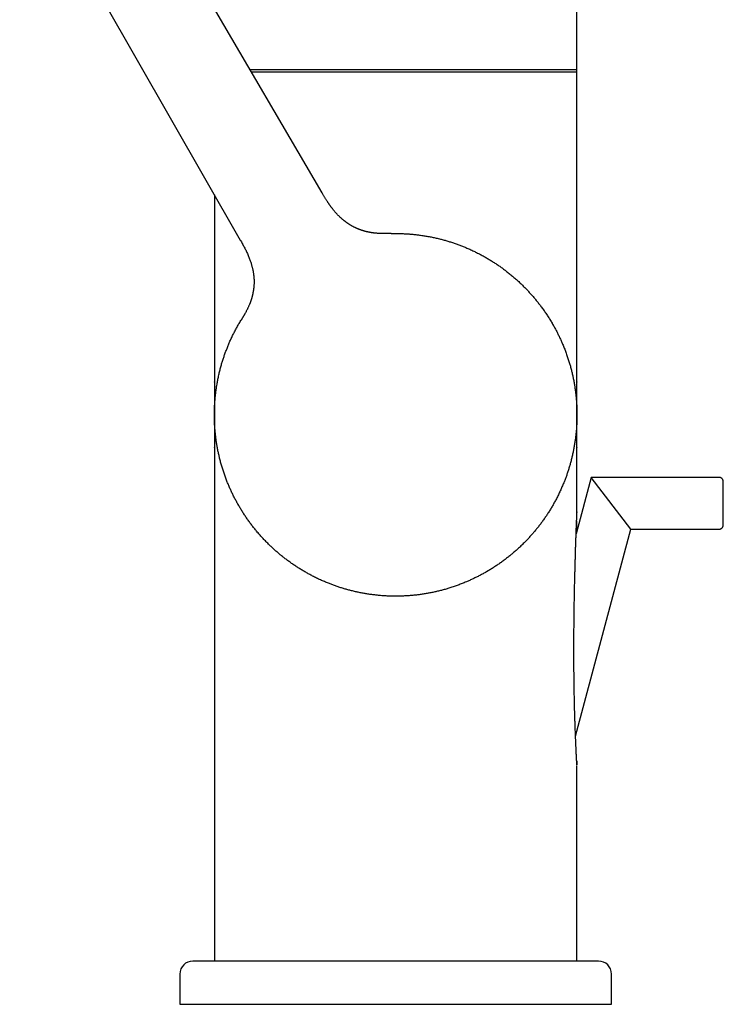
# Model space of a CAD drawing. Header units: millimetres. Extents: x 8 to 690, y 12 to 649.
# Tile 1 of 19: x 142 to 223, y 410 to 524. Entities that reach past the tile are written whole.
import ezdxf

# ---------------------------------------------------------------- set-up
doc = ezdxf.new("R2010")
doc.units = ezdxf.units.MM

msp = doc.modelspace()

# ---------------------------------------------------------------- linework, layer by layer
at = {"color": 7, "linetype": 'Continuous', "lineweight": 30}
for p, q in [((177, 503.62), (151.02, 548.08)), ((141.97, 542.86), (167.53, 498.15)), ((206.53, 517.88), (206.53, 523.67)), ((185.53, 517.88), (168.67, 517.88)), ((168.81, 517.63), (206.53, 517.63)), ((206.53, 517.88), (185.53, 517.88)), ((206.53, 481.73), (206.53, 517.88)), ((164.53, 503.41), (164.53, 481.73)), ((185, 498.92), (185.02, 498.92)), ((185, 498.92), (185.16, 498.92)), ((185.05, 498.92), (185.17, 498.92)), ((185.17, 498.92), (185.42, 498.92)), ((167.52, 488.73), (167.59, 488.85)), ((167.52, 488.73), (167.59, 488.85)), ((164.53, 481.71), (164.53, 481.73)), ((206.53, 481.73), (206.53, 481.69)), ((164.52, 477.93), (164.52, 477.93)), ((164.53, 477.92), (164.53, 478.01)), ((164.53, 477.73), (164.53, 477.92)), ((206.53, 477.92), (206.53, 477.92)), ((164.53, 474.12), (164.53, 474.15)), ((164.53, 474.12), (164.53, 414.68)), ((206.53, 474.14), (206.53, 474.12)), ((206.53, 466.67), (206.53, 474.12)), ((208.18, 470.68), (206.43, 464.15)), ((222.98, 470.68), (208.18, 470.68)), ((212.78, 464.68), (208.18, 470.68)), ((223.48, 470.18), (223.48, 470.19)), ((202.22, 465.19), (202.22, 465.18)), ((206.36, 440.71), (212.78, 464.68)), ((212.78, 464.68), (222.98, 464.68)), ((206.53, 414.68), (206.53, 437.32)), ((206.53, 437.31), (206.52, 437.32)), ((209.03, 414.68), (162.03, 414.68)), ((160.53, 413.18), (160.53, 409.68)), ((210.53, 409.68), (210.53, 413.18)), ((160.53, 409.68), (210.53, 409.68))]:
    msp.add_line(p, q, dxfattribs=at)
at = {"color": 7, "linetype": 'Continuous', "lineweight": 30, "flags": 128}
for points in [[(203.63, 488.57), (203.71, 488.42), (203.77, 488.32)], [(167.41, 467.3), (167.34, 467.43), (167.27, 467.55)], [(196.17, 459.82), (196.03, 459.74), (195.91, 459.67)], [(185.57, 456.93), (185.53, 456.93), (185.32, 456.93)]]:
    msp.add_lwpolyline(points, dxfattribs=at)
at = {"color": 7, "linetype": 'Continuous', "lineweight": 30}
for centre, radius, start, end in [((182.53, 523.67), 24, 0, 8.8089), ((162.03, 413.18), 1.5, 90, 180), ((209.03, 413.18), 1.5, 0, 90)]:
    msp.add_arc(centre, radius, start, end, dxfattribs=at)
for points, knots in [([(185, 498.92), (185, 498.92), (185, 498.92), (184.99, 498.92), (184.99, 498.92), (184.98, 498.92), (184.97, 498.92), (184.97, 498.92), (184.96, 498.92), (184.96, 498.92), (184.95, 498.92), (184.94, 498.92), (184.94, 498.92), (184.93, 498.92), (184.93, 498.92), (184.92, 498.92), (184.91, 498.92), (184.91, 498.92), (184.9, 498.92), (184.89, 498.92), (184.89, 498.92), (184.88, 498.92), (184.87, 498.92), (184.87, 498.92), (184.86, 498.92), (184.85, 498.92), (184.84, 498.91), (184.82, 498.91), (184.8, 498.91), (184.77, 498.91), (184.74, 498.91), (184.7, 498.91), (184.66, 498.91), (184.61, 498.91), (184.55, 498.91), (184.5, 498.91), (184.45, 498.91), (184.41, 498.91), (184.36, 498.91), (184.32, 498.91), (184.29, 498.91), (184.26, 498.91), (184.23, 498.91), (184.2, 498.91), (184.15, 498.91), (184.09, 498.91), (184.01, 498.91), (183.93, 498.91), (183.86, 498.91), (183.78, 498.91), (183.71, 498.92), (183.63, 498.92), (183.55, 498.93), (183.46, 498.93), (183.36, 498.94), (183.26, 498.95), (183.15, 498.96), (183.04, 498.97), (182.94, 498.98), (182.84, 499), (182.73, 499.01), (182.64, 499.03), (182.56, 499.04), (182.5, 499.06), (182.44, 499.07), (182.41, 499.07), (182.38, 499.08), (182.36, 499.08), (182.32, 499.09), (182.29, 499.1), (182.24, 499.11), (182.18, 499.12), (182.12, 499.14), (182.04, 499.16), (181.94, 499.18), (181.85, 499.21), (181.76, 499.24), (181.69, 499.26), (181.62, 499.28), (181.55, 499.3), (181.5, 499.32), (181.45, 499.34), (181.39, 499.36), (181.35, 499.38), (181.3, 499.39), (181.26, 499.41), (181.22, 499.43), (181.17, 499.45), (181.13, 499.46), (181.08, 499.48), (181.02, 499.51), (180.95, 499.54), (180.86, 499.58), (180.78, 499.62), (180.68, 499.67), (180.59, 499.72), (180.5, 499.77), (180.4, 499.82), (180.31, 499.88), (180.22, 499.93), (180.14, 499.98), (180.05, 500.04), (179.97, 500.09), (179.9, 500.14), (179.83, 500.19), (179.78, 500.23), (179.74, 500.26), (179.7, 500.29), (179.67, 500.31), (179.65, 500.33), (179.62, 500.35), (179.6, 500.37), (179.57, 500.39), (179.53, 500.42), (179.5, 500.45), (179.45, 500.49), (179.39, 500.53), (179.33, 500.59), (179.27, 500.64), (179.18, 500.72), (179.07, 500.82), (178.94, 500.95), (178.8, 501.09), (178.66, 501.24), (178.54, 501.37), (178.44, 501.49), (178.36, 501.59), (178.29, 501.68), (178.22, 501.76), (178.16, 501.84), (178.11, 501.91), (178.06, 501.97), (178.03, 502.02), (178, 502.06), (177.97, 502.11), (177.94, 502.15), (177.91, 502.19), (177.87, 502.24), (177.83, 502.29), (177.79, 502.36), (177.74, 502.44), (177.68, 502.52), (177.62, 502.61), (177.55, 502.72), (177.48, 502.83), (177.41, 502.95), (177.33, 503.07), (177.25, 503.2), (177.17, 503.34), (177.09, 503.48), (177.03, 503.58), (177, 503.62)], [0, 0, 0, 0, 0.0184681, 0.0361476, 0.0530382, 0.0691399, 0.0844525, 0.098976, 0.1127103, 0.1246069, 0.1358407, 0.1464116, 0.1563199, 0.1655658, 0.1741495, 0.1831002, 0.1911966, 0.1984392, 0.2048287, 0.2103658, 0.2150516, 0.2188877, 0.221877, 0.224025, 0.2254127, 0.2269166, 0.2288032, 0.2319421, 0.2357732, 0.2402802, 0.2451969, 0.2504285, 0.2577545, 0.2656169, 0.2740128, 0.2807806, 0.2878544, 0.2947171, 0.3007963, 0.3061001, 0.3097308, 0.3128971, 0.3157008, 0.3188118, 0.3223676, 0.3289253, 0.3358073, 0.3426417, 0.3494252, 0.3561552, 0.3628288, 0.3694439, 0.3759981, 0.3841755, 0.3924951, 0.4010194, 0.4097674, 0.4187593, 0.4261003, 0.4336199, 0.4413297, 0.449173, 0.4546708, 0.4593063, 0.4630805, 0.4659943, 0.4674248, 0.4691987, 0.4713875, 0.4742126, 0.4777073, 0.4818728, 0.4867111, 0.4922243, 0.4997868, 0.506784, 0.5132415, 0.5191877, 0.5246546, 0.5296797, 0.5343281, 0.538644, 0.5426433, 0.5463462, 0.5497789, 0.5529752, 0.5563516, 0.5595913, 0.5630681, 0.5668826, 0.5710524, 0.5770733, 0.5837542, 0.5911165, 0.59828, 0.6060107, 0.6141126, 0.6220534, 0.6298027, 0.6373586, 0.6448509, 0.6521385, 0.6592195, 0.6660923, 0.6726419, 0.6771565, 0.6810577, 0.6843459, 0.6870217, 0.6891527, 0.6913043, 0.6936177, 0.6964141, 0.6996983, 0.703469, 0.7077245, 0.7133594, 0.7195618, 0.7259295, 0.7324174, 0.7459892, 0.760022, 0.7744865, 0.7893508, 0.8045784, 0.8143081, 0.8234481, 0.8320086, 0.8399997, 0.8474315, 0.8543139, 0.858889, 0.8631932, 0.8672296, 0.8710014, 0.8745116, 0.8781034, 0.8823146, 0.8873451, 0.8931767, 0.8997878, 0.9071531, 0.9152439, 0.9240272, 0.9334656, 0.9435164, 0.9541301, 0.9650462, 0.9763844, 0.9880668, 1, 1, 1, 1]), ([(184.99, 498.92), (185.04, 498.92), (185.09, 498.92), (185.15, 498.92), (185.17, 498.92)], [0, 0, 0, 0, 0.7947474, 1, 1, 1, 1]), ([(184.99, 498.92), (184.99, 498.92), (184.99, 498.92), (185, 498.92), (185.02, 498.92), (185.04, 498.92), (185.06, 498.92), (185.08, 498.92), (185.09, 498.92), (185.11, 498.92), (185.11, 498.92), (185.11, 498.92), (185.11, 498.92)], [0, 0, 0, 0, 0.016858, 0.042227, 0.166504, 0.295294, 0.447134, 0.604823, 0.768371, 0.937785, 0.988594, 1, 1, 1, 1]), ([(185.17, 498.92), (185.17, 498.92), (185.17, 498.92), (185.16, 498.92), (185.16, 498.92)], [0, 0, 0, 0, 0.4885829, 1, 1, 1, 1]), ([(185.17, 498.92), (185.2, 498.92), (185.28, 498.92), (185.4, 498.93), (185.48, 498.93), (185.53, 498.93)], [0, 0, 0, 0, 0.2789186, 0.6486601, 1, 1, 1, 1]), ([(185.17, 498.92), (185.32, 498.92), (185.62, 498.93), (186.07, 498.92), (186.51, 498.9), (186.96, 498.88), (187.41, 498.84), (187.85, 498.8), (188.31, 498.74), (188.78, 498.67), (189.27, 498.59), (189.75, 498.5), (190.23, 498.39), (190.69, 498.28), (191.14, 498.16), (191.57, 498.04), (191.99, 497.91), (192.42, 497.76), (192.84, 497.61), (193.26, 497.45), (193.68, 497.28), (194.12, 497.09), (194.57, 496.88), (195.01, 496.66), (195.44, 496.44), (195.86, 496.21), (196.26, 495.98), (196.64, 495.74), (197.02, 495.5), (197.39, 495.25), (197.76, 495), (198.12, 494.73), (198.48, 494.45), (198.85, 494.15), (199.23, 493.84), (199.6, 493.51), (199.96, 493.18), (200.3, 492.85), (200.63, 492.52), (200.93, 492.19), (201.23, 491.86), (201.53, 491.53), (201.81, 491.18), (202.09, 490.83), (202.37, 490.47), (202.65, 490.08), (202.93, 489.68), (203.2, 489.27), (203.46, 488.85), (203.63, 488.57), (203.71, 488.42)], [0, 0, 0, 0, 0.02, 0.04, 0.06, 0.08, 0.1, 0.12, 0.14, 0.162, 0.184, 0.206, 0.228, 0.25, 0.27, 0.29, 0.31, 0.33, 0.35, 0.37, 0.39, 0.412, 0.434, 0.456, 0.478, 0.5, 0.52, 0.54, 0.56, 0.58, 0.6, 0.62, 0.64, 0.662, 0.684, 0.706, 0.728, 0.75, 0.77, 0.79, 0.81, 0.83, 0.85, 0.87, 0.89, 0.912, 0.934, 0.956, 0.978, 1, 1, 1, 1]), ([(167.53, 498.15), (167.57, 498.09), (167.65, 497.95), (167.76, 497.75), (167.88, 497.54), (167.99, 497.33), (168.1, 497.12), (168.2, 496.91), (168.3, 496.7), (168.4, 496.49), (168.49, 496.27), (168.57, 496.07), (168.65, 495.86), (168.72, 495.68), (168.77, 495.5), (168.82, 495.34), (168.86, 495.19), (168.9, 495.04), (168.93, 494.91), (168.96, 494.77), (168.99, 494.65), (169.01, 494.52), (169.03, 494.4), (169.05, 494.29), (169.06, 494.19), (169.07, 494.11), (169.08, 494.05), (169.09, 494.02), (169.09, 493.99), (169.09, 493.97), (169.09, 493.96), (169.09, 493.94), (169.1, 493.91), (169.1, 493.88), (169.1, 493.84), (169.11, 493.79), (169.11, 493.73), (169.11, 493.67), (169.12, 493.61), (169.12, 493.53), (169.12, 493.43), (169.12, 493.33), (169.12, 493.23), (169.12, 493.11), (169.11, 493), (169.11, 492.9), (169.1, 492.81), (169.09, 492.73), (169.09, 492.65), (169.08, 492.59), (169.07, 492.55), (169.07, 492.51), (169.07, 492.48), (169.06, 492.46), (169.06, 492.44), (169.06, 492.42), (169.06, 492.41), (169.06, 492.41), (169.06, 492.41), (169.05, 492.4), (169.05, 492.4), (169.05, 492.38), (169.05, 492.37), (169.05, 492.34), (169.04, 492.31), (169.03, 492.27), (169.03, 492.22), (169.02, 492.17), (169, 492.11), (168.99, 492.04), (168.98, 491.96), (168.96, 491.89), (168.94, 491.81), (168.92, 491.74), (168.91, 491.66), (168.89, 491.59), (168.87, 491.52), (168.85, 491.45), (168.83, 491.38), (168.81, 491.32), (168.79, 491.26), (168.77, 491.21), (168.76, 491.16), (168.74, 491.12), (168.73, 491.08), (168.72, 491.05), (168.71, 491.03), (168.7, 491), (168.69, 490.97), (168.67, 490.92), (168.65, 490.87), (168.63, 490.81), (168.6, 490.73), (168.56, 490.64), (168.51, 490.53), (168.46, 490.42), (168.42, 490.32), (168.37, 490.22), (168.31, 490.11), (168.25, 489.99), (168.19, 489.86), (168.13, 489.76), (168.08, 489.68), (168.05, 489.62), (168.02, 489.57), (167.99, 489.52), (167.97, 489.48), (167.96, 489.46), (167.95, 489.44), (167.93, 489.42), (167.92, 489.4), (167.91, 489.38), (167.89, 489.35), (167.87, 489.32), (167.85, 489.27), (167.82, 489.23), (167.79, 489.19), (167.77, 489.15), (167.75, 489.12), (167.74, 489.09), (167.73, 489.07), (167.72, 489.06), (167.71, 489.04), (167.7, 489.03), (167.7, 489.02), (167.69, 489.02), (167.69, 489.01), (167.68, 489), (167.68, 488.99), (167.67, 488.99), (167.67, 488.98), (167.67, 488.98), (167.67, 488.97), (167.66, 488.97), (167.66, 488.96), (167.66, 488.96), (167.65, 488.95), (167.65, 488.95), (167.65, 488.94), (167.64, 488.93), (167.64, 488.93), (167.63, 488.92), (167.63, 488.91), (167.63, 488.91), (167.62, 488.9), (167.62, 488.9), (167.61, 488.89), (167.61, 488.88), (167.61, 488.88), (167.6, 488.87), (167.6, 488.86), (167.6, 488.86), (167.59, 488.85), (167.59, 488.85), (167.59, 488.85)], [0, 0, 0, 0, 0.016564, 0.033356, 0.050223, 0.067044, 0.083725, 0.100191, 0.116377, 0.133787, 0.150716, 0.167103, 0.18289, 0.19802, 0.211154, 0.223658, 0.235497, 0.246643, 0.257187, 0.267184, 0.27662, 0.286339, 0.295351, 0.303647, 0.311221, 0.318067, 0.321661, 0.324528, 0.326648, 0.327548, 0.328422, 0.329725, 0.331469, 0.33412, 0.33739, 0.341072, 0.345057, 0.349345, 0.353937, 0.360219, 0.36699, 0.374245, 0.381982, 0.390196, 0.398651, 0.405963, 0.412549, 0.418423, 0.423603, 0.428109, 0.430917, 0.433414, 0.43562, 0.437562, 0.43928, 0.44083, 0.442285, 0.443731, 0.444411, 0.445058, 0.445701, 0.446373, 0.447903, 0.449807, 0.452164, 0.455015, 0.45838, 0.462269, 0.467256, 0.472909, 0.479028, 0.484916, 0.49078, 0.496351, 0.501645, 0.507353, 0.51277, 0.517938, 0.522888, 0.52762, 0.532137, 0.535768, 0.539252, 0.542589, 0.545545, 0.547872, 0.549429, 0.550984, 0.553741, 0.557232, 0.561456, 0.566102, 0.570709, 0.579814, 0.588802, 0.59771, 0.606568, 0.615409, 0.626623, 0.638393, 0.650736, 0.663646, 0.669611, 0.675687, 0.681799, 0.687241, 0.691842, 0.694061, 0.696049, 0.69836, 0.701214, 0.704615, 0.708566, 0.712949, 0.721229, 0.728742, 0.735483, 0.741449, 0.746638, 0.751049, 0.754682, 0.757536, 0.759855, 0.761764, 0.763609, 0.765392, 0.767112, 0.768768, 0.770362, 0.771263, 0.772421, 0.774386, 0.777183, 0.780816, 0.785288, 0.790598, 0.796749, 0.803741, 0.811573, 0.820248, 0.829764, 0.839692, 0.850397, 0.861879, 0.874138, 0.887175, 0.900988, 0.915579, 0.929637, 0.944349, 0.959713, 0.97573, 0.992401, 1, 1, 1, 1]), ([(167.34, 467.43), (167.27, 467.55), (167.12, 467.81), (166.91, 468.21), (166.7, 468.61), (166.51, 469.01), (166.33, 469.41), (166.15, 469.83), (165.97, 470.25), (165.81, 470.7), (165.64, 471.16), (165.49, 471.63), (165.35, 472.1), (165.22, 472.56), (165.11, 473.01), (165.01, 473.44), (164.92, 473.88), (164.84, 474.32), (164.76, 474.76), (164.7, 475.2), (164.65, 475.66), (164.6, 476.14), (164.56, 476.63), (164.54, 477.12), (164.53, 477.61), (164.52, 478.09), (164.53, 478.55), (164.55, 478.99), (164.58, 479.44), (164.62, 479.89), (164.66, 480.33), (164.72, 480.77), (164.79, 481.23), (164.87, 481.7), (164.96, 482.18), (165.06, 482.66), (165.18, 483.14), (165.3, 483.6), (165.43, 484.04), (165.57, 484.47), (165.71, 484.89), (165.87, 485.31), (166.03, 485.73), (166.2, 486.14), (166.38, 486.57), (166.58, 487), (166.8, 487.44), (167.03, 487.87), (167.27, 488.3), (167.43, 488.59), (167.52, 488.73)], [0, 0, 0, 0, 0.02, 0.04, 0.06, 0.08, 0.1, 0.12, 0.14, 0.162, 0.184, 0.206, 0.228, 0.25, 0.27, 0.29, 0.31, 0.33, 0.35, 0.37, 0.39, 0.412, 0.434, 0.456, 0.478, 0.5, 0.52, 0.54, 0.56, 0.58, 0.6, 0.62, 0.64, 0.662, 0.684, 0.706, 0.728, 0.75, 0.77, 0.79, 0.81, 0.83, 0.85, 0.87, 0.89, 0.912, 0.934, 0.956, 0.978, 1, 1, 1, 1]), ([(203.71, 488.42), (203.78, 488.3), (203.93, 488.05), (204.13, 487.67), (204.32, 487.29), (204.51, 486.9), (204.69, 486.51), (204.88, 486.09), (205.06, 485.64), (205.24, 485.17), (205.41, 484.69), (205.56, 484.22), (205.7, 483.77), (205.82, 483.33), (205.93, 482.89), (206.03, 482.45), (206.13, 482.01), (206.21, 481.56), (206.28, 481.12), (206.35, 480.67), (206.4, 480.24), (206.44, 479.81), (206.48, 479.38), (206.5, 478.95), (206.52, 478.52), (206.53, 478.06), (206.52, 477.58), (206.51, 477.07), (206.48, 476.56), (206.45, 476.08), (206.4, 475.61), (206.34, 475.16), (206.28, 474.71), (206.2, 474.26), (206.12, 473.81), (206.03, 473.37), (205.92, 472.93), (205.81, 472.5), (205.7, 472.07), (205.57, 471.66), (205.44, 471.25), (205.3, 470.84), (205.15, 470.44), (204.98, 470.01), (204.79, 469.57), (204.59, 469.11), (204.37, 468.65), (204.15, 468.21), (203.92, 467.8), (203.7, 467.4), (203.47, 467.01), (203.23, 466.63), (202.98, 466.25), (202.72, 465.87), (202.46, 465.5), (202.19, 465.15), (201.92, 464.8), (201.65, 464.47), (201.37, 464.14), (201.08, 463.82), (200.79, 463.5), (200.47, 463.17), (200.13, 462.83), (199.76, 462.48), (199.38, 462.14), (199.01, 461.82), (198.65, 461.53), (198.29, 461.25), (197.93, 460.97), (197.56, 460.71), (197.18, 460.46), (196.8, 460.21), (196.42, 459.97), (196.16, 459.81), (196.03, 459.74)], [0, 0, 0, 0, 0.013067, 0.026133, 0.0392, 0.052267, 0.065333, 0.0784, 0.0938, 0.1092, 0.1246, 0.14, 0.15375, 0.1675, 0.18125, 0.195, 0.20875, 0.2225, 0.23625, 0.25, 0.263067, 0.276133, 0.2892, 0.302267, 0.315333, 0.3284, 0.3438, 0.3592, 0.3746, 0.39, 0.40375, 0.4175, 0.43125, 0.445, 0.45875, 0.4725, 0.48625, 0.5, 0.513067, 0.526133, 0.5392, 0.552267, 0.565333, 0.5784, 0.5938, 0.6092, 0.6246, 0.64, 0.65375, 0.6675, 0.68125, 0.695, 0.70875, 0.7225, 0.73625, 0.75, 0.763067, 0.776133, 0.7892, 0.802267, 0.815333, 0.8284, 0.8438, 0.8592, 0.8746, 0.89, 0.90375, 0.9175, 0.93125, 0.945, 0.95875, 0.9725, 0.98625, 1, 1, 1, 1]), ([(164.53, 481.71), (164.53, 481.7), (164.53, 481.68), (164.53, 481.65), (164.53, 481.61), (164.53, 481.58), (164.53, 481.55), (164.53, 481.53), (164.53, 481.49), (164.53, 481.45), (164.53, 481.39), (164.53, 481.33), (164.53, 481.25), (164.53, 481.16), (164.53, 481.1), (164.53, 481.05), (164.53, 481), (164.53, 480.96), (164.53, 480.91), (164.53, 480.86), (164.53, 480.81), (164.53, 480.78), (164.53, 480.75), (164.53, 480.73), (164.53, 480.7), (164.53, 480.68), (164.53, 480.64), (164.53, 480.6), (164.53, 480.55), (164.53, 480.51), (164.53, 480.46), (164.53, 480.43), (164.53, 480.39), (164.53, 480.37), (164.53, 480.34), (164.53, 480.31), (164.53, 480.28), (164.53, 480.25), (164.53, 480.21), (164.53, 480.18), (164.53, 480.15), (164.53, 480.12), (164.53, 480.1), (164.53, 480.08), (164.53, 480.06), (164.53, 480.03), (164.53, 480.01), (164.53, 479.96), (164.53, 479.91), (164.53, 479.85), (164.53, 479.79), (164.53, 479.74), (164.53, 479.7), (164.53, 479.66), (164.53, 479.62), (164.53, 479.59), (164.53, 479.57), (164.52, 479.55), (164.52, 479.53), (164.52, 479.5), (164.52, 479.47), (164.52, 479.42), (164.52, 479.38), (164.52, 479.33), (164.52, 479.29), (164.52, 479.23), (164.52, 479.16), (164.52, 479.07), (164.52, 479), (164.52, 478.93), (164.52, 478.85), (164.52, 478.78), (164.52, 478.72), (164.52, 478.67), (164.52, 478.61), (164.52, 478.55), (164.52, 478.5), (164.52, 478.44), (164.52, 478.4), (164.52, 478.36), (164.52, 478.33), (164.52, 478.3), (164.52, 478.29), (164.52, 478.28), (164.52, 478.27), (164.52, 478.25), (164.52, 478.22), (164.52, 478.18), (164.52, 478.12), (164.52, 478.05), (164.52, 477.99), (164.52, 477.94), (164.52, 477.93)], [0, 0, 0, 0, 0.007265, 0.016976, 0.026481, 0.034073, 0.039852, 0.045934, 0.053057, 0.065986, 0.079337, 0.092869, 0.115996, 0.137102, 0.156749, 0.165786, 0.175569, 0.18737, 0.200625, 0.213228, 0.224976, 0.232384, 0.23909, 0.245011, 0.250237, 0.256792, 0.265521, 0.275825, 0.288331, 0.299933, 0.310636, 0.320231, 0.328292, 0.33481, 0.340924, 0.347403, 0.355402, 0.363941, 0.372595, 0.381363, 0.389909, 0.396513, 0.40146, 0.405478, 0.410598, 0.416818, 0.424136, 0.432548, 0.447681, 0.463858, 0.48091, 0.49102, 0.501413, 0.512088, 0.521687, 0.528722, 0.53317, 0.537538, 0.543289, 0.550425, 0.56073, 0.572857, 0.585206, 0.597345, 0.609286, 0.621043, 0.647149, 0.672557, 0.69746, 0.721786, 0.745451, 0.768463, 0.785308, 0.801815, 0.818003, 0.833898, 0.849531, 0.864413, 0.877229, 0.887898, 0.896405, 0.902737, 0.906893, 0.907807, 0.909399, 0.914768, 0.923077, 0.934344, 0.948592, 0.965848, 0.986146, 1, 1, 1, 1]), ([(206.53, 477.92), (206.53, 477.94), (206.53, 477.98), (206.53, 478.04), (206.53, 478.11), (206.53, 478.16), (206.53, 478.2), (206.53, 478.23), (206.53, 478.25), (206.53, 478.26), (206.53, 478.27), (206.53, 478.29), (206.53, 478.31), (206.53, 478.34), (206.53, 478.37), (206.53, 478.42), (206.53, 478.5), (206.53, 478.6), (206.53, 478.71), (206.53, 478.81), (206.53, 478.91), (206.53, 479.01), (206.53, 479.11), (206.53, 479.2), (206.53, 479.28), (206.53, 479.34), (206.53, 479.39), (206.53, 479.43), (206.53, 479.46), (206.53, 479.5), (206.53, 479.54), (206.53, 479.58), (206.53, 479.62), (206.53, 479.66), (206.53, 479.7), (206.53, 479.75), (206.53, 479.81), (206.53, 479.87), (206.52, 479.92), (206.52, 479.98), (206.52, 480.04), (206.52, 480.09), (206.52, 480.14), (206.52, 480.19), (206.52, 480.23), (206.52, 480.28), (206.52, 480.34), (206.52, 480.4), (206.52, 480.47), (206.52, 480.54), (206.52, 480.6), (206.52, 480.67), (206.52, 480.74), (206.52, 480.8), (206.52, 480.87), (206.52, 480.92), (206.52, 480.96), (206.52, 480.99), (206.52, 481.01), (206.53, 481.04), (206.53, 481.07), (206.53, 481.11), (206.53, 481.16), (206.53, 481.2), (206.53, 481.23), (206.53, 481.26), (206.53, 481.29), (206.53, 481.32), (206.53, 481.36), (206.53, 481.41), (206.53, 481.46), (206.53, 481.5), (206.53, 481.54), (206.53, 481.57), (206.53, 481.6), (206.53, 481.63), (206.53, 481.66), (206.53, 481.68), (206.53, 481.69)], [0, 0, 0, 0, 0.011689, 0.031141, 0.047563, 0.060987, 0.071438, 0.078944, 0.083551, 0.086719, 0.091099, 0.096757, 0.103683, 0.111866, 0.12129, 0.131938, 0.166996, 0.200094, 0.231409, 0.2611, 0.289309, 0.318826, 0.345881, 0.370527, 0.392801, 0.412812, 0.422434, 0.432199, 0.442115, 0.452193, 0.46241, 0.471839, 0.480333, 0.490632, 0.502199, 0.515791, 0.530021, 0.544285, 0.558586, 0.572924, 0.58692, 0.600688, 0.612677, 0.624078, 0.635798, 0.648194, 0.663012, 0.678594, 0.694859, 0.711761, 0.728791, 0.743849, 0.759735, 0.77974, 0.794861, 0.808176, 0.819198, 0.824555, 0.829241, 0.835465, 0.843894, 0.855414, 0.866129, 0.875982, 0.884613, 0.891456, 0.89709, 0.905433, 0.915837, 0.927876, 0.940637, 0.954094, 0.961648, 0.96858, 0.974878, 0.981725, 0.990657, 1, 1, 1, 1]), ([(164.52, 477.93), (164.52, 477.91), (164.52, 477.87), (164.52, 477.81), (164.52, 477.74), (164.52, 477.69), (164.52, 477.65), (164.52, 477.62), (164.52, 477.6), (164.52, 477.59), (164.52, 477.58), (164.52, 477.56), (164.52, 477.54), (164.52, 477.51), (164.52, 477.48), (164.52, 477.43), (164.52, 477.35), (164.52, 477.25), (164.52, 477.14), (164.52, 477.04), (164.52, 476.94), (164.52, 476.84), (164.52, 476.74), (164.52, 476.65), (164.52, 476.57), (164.52, 476.51), (164.52, 476.46), (164.52, 476.42), (164.52, 476.39), (164.52, 476.35), (164.52, 476.31), (164.53, 476.27), (164.53, 476.23), (164.53, 476.19), (164.53, 476.15), (164.53, 476.1), (164.53, 476.04), (164.53, 475.98), (164.53, 475.93), (164.53, 475.87), (164.53, 475.81), (164.53, 475.76), (164.53, 475.71), (164.53, 475.66), (164.53, 475.62), (164.53, 475.57), (164.53, 475.51), (164.53, 475.45), (164.53, 475.38), (164.53, 475.31), (164.53, 475.25), (164.53, 475.18), (164.53, 475.11), (164.53, 475.05), (164.53, 474.98), (164.53, 474.93), (164.53, 474.89), (164.53, 474.86), (164.53, 474.84), (164.53, 474.81), (164.53, 474.78), (164.53, 474.74), (164.53, 474.69), (164.53, 474.65), (164.53, 474.62), (164.53, 474.59), (164.53, 474.56), (164.53, 474.53), (164.53, 474.49), (164.53, 474.44), (164.53, 474.39), (164.53, 474.35), (164.53, 474.31), (164.53, 474.28), (164.53, 474.25), (164.53, 474.22), (164.53, 474.19), (164.53, 474.17), (164.53, 474.15)], [0, 0, 0, 0, 0.011688, 0.031138, 0.047559, 0.060982, 0.071432, 0.078938, 0.083545, 0.086712, 0.091092, 0.096749, 0.103675, 0.111858, 0.121281, 0.131928, 0.166983, 0.200078, 0.231391, 0.26108, 0.289287, 0.318801, 0.345855, 0.370499, 0.392771, 0.41278, 0.422402, 0.432166, 0.442081, 0.452159, 0.462374, 0.471802, 0.480296, 0.490595, 0.502161, 0.515751, 0.52998, 0.544243, 0.558543, 0.57288, 0.586875, 0.600642, 0.61263, 0.62403, 0.635749, 0.648144, 0.662961, 0.678542, 0.694806, 0.711707, 0.728736, 0.743792, 0.759676, 0.779681, 0.7948, 0.808114, 0.819135, 0.824491, 0.829178, 0.835401, 0.843829, 0.855348, 0.866062, 0.875915, 0.884545, 0.891387, 0.897021, 0.905364, 0.915767, 0.927805, 0.940565, 0.954021, 0.961574, 0.968505, 0.974804, 0.98165, 0.990581, 1, 1, 1, 1]), ([(164.53, 478.28), (164.53, 478.28), (164.53, 478.28), (164.53, 478.28), (164.53, 478.27), (164.53, 478.26), (164.53, 478.25), (164.53, 478.23), (164.53, 478.2), (164.53, 478.17), (164.53, 478.15), (164.53, 478.13), (164.53, 478.11), (164.53, 478.1), (164.53, 478.1)], [0, 0, 0, 0, 0.083908, 0.169182, 0.243428, 0.30969, 0.3747, 0.463737, 0.559649, 0.659998, 0.738328, 0.820479, 0.90742, 1, 1, 1, 1]), ([(206.52, 478.27), (206.52, 478.26), (206.52, 478.26), (206.52, 478.25), (206.52, 478.24), (206.52, 478.23), (206.52, 478.22), (206.52, 478.2), (206.52, 478.18), (206.52, 478.16), (206.52, 478.14), (206.52, 478.12), (206.52, 478.1), (206.52, 478.08), (206.52, 478.07), (206.52, 478.06), (206.52, 478.05), (206.52, 478.04), (206.52, 478.02), (206.53, 477.98), (206.53, 477.95), (206.53, 477.93), (206.53, 477.92)], [0, 0, 0, 0, 0.085505, 0.162592, 0.23102, 0.290516, 0.347482, 0.396434, 0.449148, 0.506732, 0.569346, 0.637161, 0.704877, 0.752806, 0.789638, 0.804042, 0.816826, 0.835546, 0.862831, 0.913303, 0.980323, 1, 1, 1, 1]), ([(206.52, 477.57), (206.52, 477.57), (206.52, 477.57), (206.52, 477.57), (206.52, 477.58), (206.52, 477.59), (206.52, 477.6), (206.52, 477.62), (206.52, 477.65), (206.52, 477.68), (206.52, 477.7), (206.52, 477.72), (206.52, 477.74), (206.52, 477.75), (206.52, 477.75)], [0, 0, 0, 0, 0.0839081, 0.1691816, 0.2434284, 0.3096901, 0.3747005, 0.4637374, 0.5596492, 0.6599977, 0.7383276, 0.8204794, 0.9074201, 1, 1, 1, 1]), ([(206.53, 474.14), (206.53, 474.15), (206.53, 474.17), (206.53, 474.2), (206.53, 474.24), (206.53, 474.27), (206.53, 474.3), (206.53, 474.32), (206.53, 474.36), (206.53, 474.4), (206.53, 474.46), (206.53, 474.52), (206.53, 474.6), (206.53, 474.69), (206.53, 474.75), (206.53, 474.8), (206.52, 474.85), (206.52, 474.89), (206.52, 474.94), (206.52, 474.99), (206.52, 475.04), (206.52, 475.07), (206.52, 475.1), (206.52, 475.12), (206.52, 475.15), (206.52, 475.17), (206.52, 475.21), (206.52, 475.25), (206.52, 475.3), (206.52, 475.34), (206.52, 475.39), (206.52, 475.42), (206.52, 475.46), (206.52, 475.48), (206.52, 475.51), (206.52, 475.54), (206.52, 475.57), (206.52, 475.6), (206.52, 475.64), (206.52, 475.67), (206.52, 475.7), (206.52, 475.73), (206.52, 475.75), (206.52, 475.77), (206.52, 475.79), (206.52, 475.82), (206.52, 475.84), (206.52, 475.89), (206.53, 475.94), (206.53, 476), (206.53, 476.06), (206.53, 476.11), (206.53, 476.15), (206.53, 476.19), (206.53, 476.23), (206.53, 476.26), (206.53, 476.28), (206.53, 476.3), (206.53, 476.32), (206.53, 476.35), (206.53, 476.38), (206.53, 476.43), (206.53, 476.47), (206.53, 476.52), (206.53, 476.56), (206.53, 476.62), (206.53, 476.69), (206.53, 476.78), (206.53, 476.85), (206.53, 476.92), (206.53, 477), (206.53, 477.07), (206.53, 477.13), (206.53, 477.18), (206.53, 477.24), (206.53, 477.3), (206.53, 477.35), (206.53, 477.41), (206.53, 477.45), (206.53, 477.49), (206.53, 477.52), (206.53, 477.55), (206.53, 477.56), (206.53, 477.57), (206.53, 477.58), (206.53, 477.6), (206.53, 477.63), (206.53, 477.67), (206.53, 477.73), (206.53, 477.8), (206.53, 477.86), (206.53, 477.91), (206.53, 477.92)], [0, 0, 0, 0, 0.007265, 0.0169764, 0.0264813, 0.0340729, 0.0398515, 0.045934, 0.0530574, 0.0659863, 0.0793365, 0.0928687, 0.1159959, 0.1371019, 0.1567494, 0.1657861, 0.1755694, 0.1873695, 0.2006248, 0.2132275, 0.2249765, 0.2323844, 0.2390896, 0.245011, 0.2502373, 0.2567924, 0.265521, 0.2758252, 0.2883311, 0.2999334, 0.3106363, 0.3202315, 0.3282921, 0.3348103, 0.3409245, 0.3474025, 0.3554016, 0.3639415, 0.3725954, 0.3813631, 0.389909, 0.3965125, 0.4014605, 0.4054778, 0.4105975, 0.4168176, 0.4241356, 0.4325485, 0.4476806, 0.4638585, 0.4809101, 0.4910199, 0.5014125, 0.5120875, 0.5216871, 0.5287215, 0.5331699, 0.5375378, 0.5432888, 0.5504254, 0.56073, 0.572857, 0.5852059, 0.5973446, 0.6092857, 0.6210426, 0.6471485, 0.6725573, 0.6974598, 0.7217861, 0.745451, 0.7684633, 0.7853084, 0.8018147, 0.8180028, 0.8338981, 0.8495311, 0.8644125, 0.8772287, 0.8878981, 0.8964048, 0.9027372, 0.9068927, 0.9078068, 0.9093994, 0.9147685, 0.9230765, 0.9343437, 0.9485918, 0.9658478, 0.9861459, 1, 1, 1, 1]), ([(223.48, 470.19), (223.48, 470.21), (223.48, 470.25), (223.46, 470.31), (223.44, 470.37), (223.41, 470.43), (223.38, 470.49), (223.33, 470.54), (223.28, 470.58), (223.23, 470.62), (223.17, 470.65), (223.11, 470.67), (223.05, 470.68), (223, 470.68), (222.98, 470.68)], [0, 0, 0, 0, 0.0783208, 0.1621492, 0.2459436, 0.3296615, 0.4133201, 0.4970633, 0.5808787, 0.6646963, 0.7485483, 0.8323959, 0.9162015, 1, 1, 1, 1]), ([(223.48, 465.19), (223.48, 465.19), (223.48, 465.19), (223.48, 465.2), (223.48, 465.23), (223.48, 465.27), (223.48, 465.31), (223.48, 465.37), (223.48, 465.44), (223.48, 465.52), (223.48, 465.6), (223.48, 465.7), (223.48, 465.8), (223.48, 465.91), (223.48, 466.03), (223.48, 466.16), (223.48, 466.29), (223.48, 466.43), (223.48, 466.58), (223.48, 466.73), (223.48, 466.88), (223.48, 467.04), (223.48, 467.2), (223.48, 467.36), (223.48, 467.52), (223.48, 467.68), (223.48, 467.85), (223.48, 468.01), (223.48, 468.17), (223.48, 468.33), (223.48, 468.49), (223.48, 468.64), (223.48, 468.79), (223.48, 468.93), (223.48, 469.07), (223.48, 469.21), (223.48, 469.33), (223.48, 469.45), (223.48, 469.56), (223.48, 469.67), (223.48, 469.76), (223.48, 469.85), (223.48, 469.93), (223.48, 469.99), (223.48, 470.05), (223.48, 470.1), (223.48, 470.14), (223.48, 470.16), (223.48, 470.18), (223.48, 470.18), (223.48, 470.18)], [0, 0, 0, 0, 0.00819, 0.029435, 0.050561, 0.071659, 0.092822, 0.11414, 0.135536, 0.156743, 0.177853, 0.198959, 0.220155, 0.241532, 0.262932, 0.284145, 0.305262, 0.326374, 0.347573, 0.368951, 0.390369, 0.411588, 0.432701, 0.4538, 0.474976, 0.496323, 0.517709, 0.538909, 0.560014, 0.581117, 0.602311, 0.623687, 0.645098, 0.666318, 0.687436, 0.708546, 0.729739, 0.751106, 0.772521, 0.79374, 0.814853, 0.835954, 0.857135, 0.878488, 0.899823, 0.920996, 0.942095, 0.963214, 0.984444, 1, 1, 1, 1]), ([(196.03, 459.74), (195.9, 459.67), (195.65, 459.53), (195.27, 459.32), (194.89, 459.13), (194.5, 458.94), (194.11, 458.76), (193.69, 458.57), (193.24, 458.39), (192.77, 458.21), (192.29, 458.04), (191.82, 457.89), (191.37, 457.75), (190.93, 457.63), (190.49, 457.52), (190.05, 457.42), (189.61, 457.32), (189.16, 457.24), (188.72, 457.17), (188.27, 457.1), (187.84, 457.05), (187.41, 457.01), (186.98, 456.97), (186.55, 456.95), (186.12, 456.93), (185.66, 456.92), (185.18, 456.93), (184.67, 456.94), (184.16, 456.97), (183.68, 457), (183.21, 457.05), (182.76, 457.11), (182.31, 457.17), (181.86, 457.25), (181.41, 457.33), (180.97, 457.42), (180.53, 457.53), (180.1, 457.64), (179.67, 457.75), (179.26, 457.88), (178.85, 458.01), (178.44, 458.15), (178.04, 458.3), (177.62, 458.47), (177.17, 458.66), (176.71, 458.86), (176.25, 459.08), (175.81, 459.3), (175.4, 459.53), (175, 459.75), (174.61, 459.98), (174.23, 460.22), (173.85, 460.47), (173.47, 460.73), (173.1, 460.99), (172.75, 461.26), (172.4, 461.53), (172.07, 461.8), (171.74, 462.08), (171.42, 462.37), (171.1, 462.66), (170.77, 462.98), (170.43, 463.32), (170.08, 463.69), (169.74, 464.07), (169.43, 464.44), (169.13, 464.8), (168.85, 465.16), (168.58, 465.53), (168.31, 465.89), (168.06, 466.27), (167.81, 466.65), (167.57, 467.03), (167.42, 467.29), (167.34, 467.43)], [0, 0, 0, 0, 0.013067, 0.026133, 0.0392, 0.052267, 0.065333, 0.0784, 0.0938, 0.1092, 0.1246, 0.14, 0.15375, 0.1675, 0.18125, 0.195, 0.20875, 0.2225, 0.23625, 0.25, 0.263067, 0.276133, 0.2892, 0.302267, 0.315333, 0.3284, 0.3438, 0.3592, 0.3746, 0.39, 0.40375, 0.4175, 0.43125, 0.445, 0.45875, 0.4725, 0.48625, 0.5, 0.513067, 0.526133, 0.5392, 0.552267, 0.565333, 0.5784, 0.5938, 0.6092, 0.6246, 0.64, 0.65375, 0.6675, 0.68125, 0.695, 0.70875, 0.7225, 0.73625, 0.75, 0.763067, 0.776133, 0.7892, 0.802267, 0.815333, 0.8284, 0.8438, 0.8592, 0.8746, 0.89, 0.90375, 0.9175, 0.93125, 0.945, 0.95875, 0.9725, 0.98625, 1, 1, 1, 1]), ([(206.46, 464.99), (206.46, 465.14), (206.48, 465.43), (206.49, 465.78), (206.5, 466.04), (206.51, 466.23), (206.51, 466.4), (206.52, 466.53), (206.52, 466.6), (206.52, 466.64), (206.52, 466.66), (206.52, 466.67), (206.52, 466.67), (206.52, 466.68), (206.52, 466.68), (206.52, 466.68), (206.52, 466.68), (206.52, 466.68), (206.52, 466.68), (206.53, 466.68), (206.52, 466.67), (206.52, 466.67)], [0, 0, 0, 0, 0.201199, 0.389051, 0.492997, 0.590851, 0.697883, 0.793761, 0.843879, 0.893386, 0.916113, 0.924888, 0.928513, 0.930063, 0.930736, 0.931261, 0.931583, 0.934293, 0.941999, 0.971453, 1, 1, 1, 1]), ([(206.52, 466.66), (206.52, 466.65), (206.52, 466.65), (206.52, 466.61), (206.52, 466.61)], [0, 0, 0, 0, 0.754167, 1, 1, 1, 1]), ([(206.48, 465.64), (206.48, 465.56), (206.47, 465.25), (206.46, 464.92), (206.45, 464.69)], [0, 0, 0, 0, 0.272516, 1, 1, 1, 1]), ([(222.98, 464.68), (223, 464.68), (223.05, 464.69), (223.11, 464.7), (223.17, 464.72), (223.23, 464.75), (223.28, 464.79), (223.33, 464.83), (223.38, 464.88), (223.41, 464.93), (223.44, 464.99), (223.46, 465.05), (223.48, 465.12), (223.48, 465.16), (223.48, 465.18)], [0, 0, 0, 0, 0.083775, 0.167558, 0.251385, 0.335216, 0.419015, 0.502813, 0.586541, 0.670186, 0.753893, 0.837677, 0.921496, 1, 1, 1, 1]), ([(223.48, 465.18), (223.48, 465.18), (223.48, 465.18), (223.48, 465.19), (223.48, 465.19)], [0, 0, 0, 0, 0.747894, 1, 1, 1, 1]), ([(206.51, 437.41), (206.51, 437.41), (206.51, 437.41), (206.51, 437.42), (206.51, 437.43), (206.51, 437.44), (206.51, 437.46), (206.51, 437.49), (206.51, 437.53), (206.51, 437.57), (206.51, 437.63), (206.5, 437.69), (206.5, 437.76), (206.5, 437.84), (206.49, 437.92), (206.49, 438.02), (206.48, 438.14), (206.47, 438.27), (206.47, 438.39), (206.46, 438.52), (206.45, 438.65), (206.45, 438.77), (206.44, 438.91), (206.43, 439.06), (206.43, 439.22), (206.42, 439.37), (206.41, 439.52), (206.4, 439.67), (206.4, 439.81), (206.39, 439.95), (206.39, 440.08), (206.38, 440.2), (206.38, 440.33), (206.37, 440.48), (206.36, 440.65), (206.35, 440.85), (206.35, 441.06), (206.34, 441.28), (206.33, 441.52), (206.32, 441.76), (206.31, 442.02), (206.3, 442.26), (206.3, 442.5), (206.29, 442.72), (206.28, 442.96), (206.27, 443.24), (206.26, 443.57), (206.26, 443.94), (206.25, 444.3), (206.24, 444.65), (206.23, 445), (206.22, 445.34), (206.22, 445.67), (206.21, 445.95), (206.21, 446.18), (206.21, 446.36), (206.2, 446.54), (206.2, 446.71), (206.2, 446.87), (206.2, 447), (206.2, 447.11), (206.19, 447.2), (206.19, 447.28), (206.19, 447.36), (206.19, 447.43), (206.19, 447.5), (206.19, 447.55), (206.19, 447.59), (206.19, 447.62), (206.19, 447.64), (206.19, 447.66), (206.19, 447.69), (206.19, 447.72), (206.19, 447.77), (206.19, 447.83), (206.19, 447.91), (206.19, 448), (206.18, 448.11), (206.18, 448.26), (206.18, 448.43), (206.18, 448.62), (206.18, 448.82), (206.18, 449.05), (206.18, 449.3), (206.18, 449.55), (206.17, 449.82), (206.17, 450.1), (206.17, 450.45), (206.17, 450.86), (206.17, 451.33), (206.18, 451.79), (206.18, 452.24), (206.18, 452.69), (206.18, 453.11), (206.19, 453.52), (206.19, 453.92), (206.19, 454.31), (206.2, 454.69), (206.2, 455.16), (206.21, 455.73), (206.22, 456.4), (206.24, 457.06), (206.25, 457.73), (206.26, 458.33), (206.27, 458.87), (206.29, 459.34), (206.3, 459.82), (206.31, 460.3), (206.32, 460.79), (206.34, 461.27), (206.35, 461.76), (206.36, 462.16), (206.37, 462.47), (206.38, 462.69), (206.39, 462.92), (206.4, 463.16), (206.4, 463.4), (206.41, 463.65), (206.42, 463.91), (206.43, 464.18), (206.44, 464.42), (206.45, 464.63), (206.45, 464.81), (206.46, 464.92), (206.46, 464.98)], [0, 0, 0, 0, 0.000892, 0.002779, 0.00491, 0.007287, 0.009902, 0.012748, 0.015833, 0.019173, 0.022763, 0.026579, 0.030619, 0.034846, 0.039039, 0.043173, 0.049018, 0.0547, 0.060214, 0.065559, 0.070746, 0.075779, 0.08066, 0.087127, 0.093312, 0.099213, 0.104819, 0.110569, 0.115966, 0.12101, 0.1257, 0.130145, 0.134742, 0.139531, 0.14643, 0.153692, 0.161318, 0.169311, 0.17767, 0.186398, 0.195496, 0.204965, 0.212665, 0.220597, 0.228761, 0.237075, 0.250338, 0.263314, 0.276003, 0.288399, 0.300495, 0.312283, 0.323759, 0.334916, 0.341315, 0.347606, 0.353792, 0.35975, 0.365304, 0.370454, 0.373696, 0.376754, 0.379629, 0.382322, 0.384833, 0.387161, 0.389285, 0.390445, 0.391261, 0.391817, 0.392529, 0.393505, 0.394717, 0.396164, 0.39847, 0.401199, 0.404271, 0.407439, 0.413294, 0.419402, 0.425763, 0.432377, 0.44058, 0.449141, 0.458061, 0.467338, 0.476974, 0.486967, 0.503476, 0.519702, 0.535632, 0.551267, 0.566607, 0.581654, 0.595573, 0.609234, 0.622636, 0.63578, 0.648759, 0.671925, 0.695087, 0.718251, 0.741419, 0.764599, 0.781088, 0.797695, 0.814436, 0.831314, 0.848336, 0.865509, 0.882834, 0.900269, 0.908111, 0.916007, 0.924202, 0.93274, 0.941621, 0.95068, 0.960074, 0.969806, 0.979882, 0.986612, 0.993494, 1, 1, 1, 1]), ([(206.5, 437.83), (206.5, 437.78), (206.5, 437.67), (206.51, 437.55), (206.52, 437.44), (206.52, 437.42), (206.52, 437.41)], [0, 0, 0, 0, 0.2633484, 0.5624923, 0.8448581, 1, 1, 1, 1])]:
    msp.add_open_spline(points, degree=3, knots=knots, dxfattribs=at)

doc.saveas('drawing.dxf')
